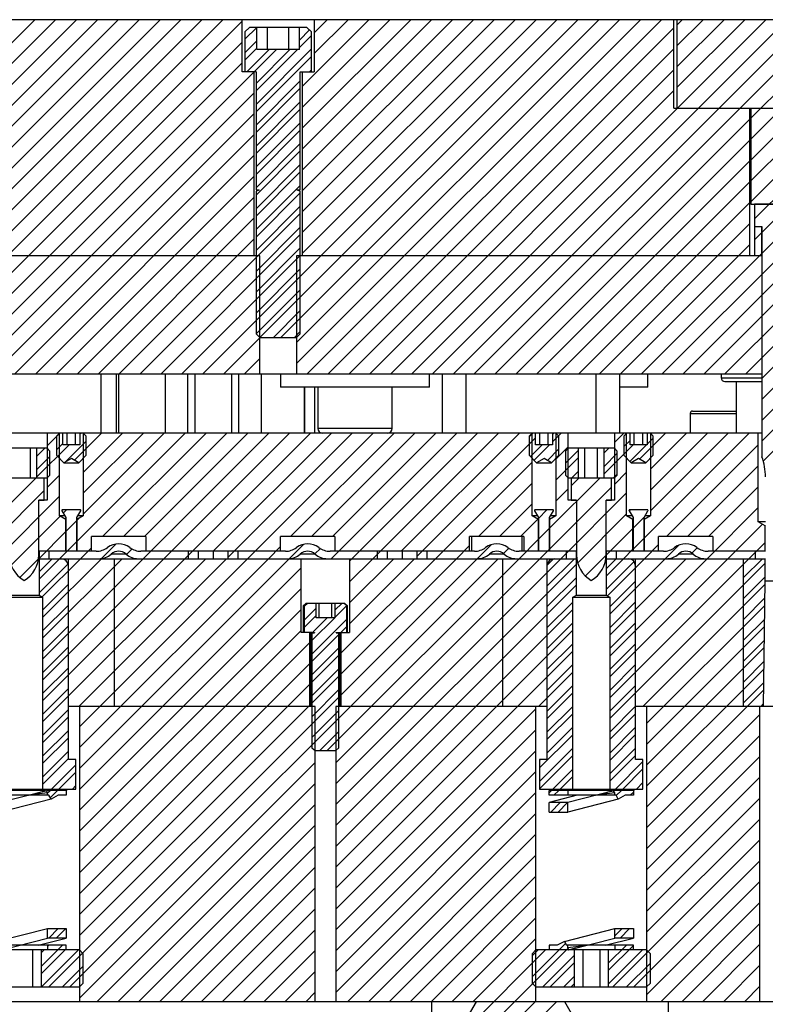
# Model space of a CAD drawing. Header units: inches. Extents: x 1687 to 2505, y -239 to -56.
# Tile 13 of 166: x 1745.68 to 1751.99, y -218.86 to -210.53. Entities that reach past the tile are written whole.
import ezdxf

# ---------------------------------------------------------------- set-up
doc = ezdxf.new("R2010")
doc.units = ezdxf.units.IN
doc.header["$LTSCALE"] = 0.5
doc.header["$MEASUREMENT"] = 0
doc.layers.add('SID-M-F', color=202, linetype='Continuous')
doc.layers.add('SID-M-S', color=105, linetype='Continuous')

msp = doc.modelspace()

# ---------------------------------------------------------------- linework, layer by layer
at = {"layer": 'SID-M-F', "linetype": 'Continuous'}
for p, q in [((1742.81174, -213.52746), (1745.81174, -210.52746)), ((1742.98852, -213.52746), (1745.98852, -210.52746)), ((1743.1653, -213.52746), (1746.1653, -210.52746)), ((1743.34207, -213.52746), (1746.34207, -210.52746)), ((1743.51885, -213.52746), (1746.51885, -210.52746)), ((1743.69563, -213.52746), (1746.69563, -210.52746)), ((1743.8724, -213.52746), (1746.8724, -210.52746)), ((1744.04918, -213.52746), (1747.04918, -210.52746)), ((1744.22596, -213.52746), (1747.22596, -210.52746)), ((1744.40273, -213.52746), (1747.40273, -210.52746)), ((1744.57951, -213.52746), (1747.56728, -210.53969)), ((1747.23116, -213.52746), (1750.23116, -210.52746)), ((1747.71794, -213.21746), (1750.40794, -210.52746)), ((1747.89471, -213.21746), (1750.58471, -210.52746)), ((1748.02803, -213.26092), (1750.76149, -210.52746)), ((1748.02803, -213.43769), (1750.93827, -210.52746)), ((1748.07478, -211.09285), (1748.64017, -210.52746)), ((1748.07478, -211.26962), (1748.81695, -210.52746)), ((1748.07478, -211.4464), (1748.99372, -210.52746)), ((1748.07478, -211.62318), (1749.1705, -210.52746)), ((1748.07478, -211.79995), (1749.34728, -210.52746)), ((1748.07478, -211.97673), (1749.52405, -210.52746)), ((1748.07478, -212.15351), (1749.70083, -210.52746)), ((1748.07478, -212.33028), (1749.87761, -210.52746)), ((1748.07478, -212.50706), (1750.05438, -210.52746)), ((1748.11504, -213.52746), (1751.11504, -210.52746)), ((1748.17628, -210.63779), (1748.28662, -210.52746)), ((1748.17628, -210.81457), (1748.46339, -210.52746)), ((1748.99893, -213.52746), (1751.99893, -210.52746)), ((1749.17571, -213.52746), (1752.17571, -210.52746)), ((1749.35248, -213.52746), (1752.35248, -210.52746)), ((1749.52926, -213.52746), (1752.52926, -210.52746)), ((1751.24678, -210.5725), (1751.29182, -210.52746)), ((1751.24678, -210.74927), (1751.4686, -210.52746)), ((1751.24678, -210.92605), (1751.64537, -210.52746)), ((1751.24678, -211.10283), (1751.82215, -210.52746)), ((1751.4738, -213.52746), (1754.4738, -210.52746)), ((1751.65058, -213.52746), (1754.65058, -210.52746)), ((1751.82736, -213.52746), (1754.82736, -210.52746)), ((1751.87178, -211.36171), (1752.70604, -210.52746)), ((1751.87178, -211.53849), (1752.88281, -210.52746)), ((1751.96553, -213.56606), (1755.00413, -210.52746)), ((1751.96553, -213.74284), (1755.18091, -210.52746)), ((1747.59053, -210.69321), (1747.69129, -210.59246)), ((1747.59053, -210.63071), (1747.62879, -210.59246)), ((1748.05192, -210.69966), (1748.13733, -210.61425)), ((1748.29182, -213.52746), (1751.22178, -210.5975)), ((1751.87178, -211.71526), (1752.99678, -210.59026)), ((1747.59053, -210.80749), (1747.69165, -210.70637)), ((1748.05192, -210.76216), (1748.15303, -210.66104)), ((1744.75629, -213.52746), (1747.56728, -210.71646)), ((1747.59053, -210.86999), (1747.69165, -210.76887)), ((1747.60734, -210.96746), (1747.79484, -210.77996)), ((1747.66984, -210.96746), (1747.85734, -210.77996)), ((1747.68428, -211.24407), (1748.15303, -210.77532)), ((1747.68428, -211.12979), (1748.03412, -210.77996)), ((1747.68428, -211.06729), (1747.97162, -210.77996)), ((1748.4686, -213.52746), (1751.22178, -210.77427)), ((1747.68428, -211.30657), (1748.15303, -210.83782)), ((1744.93306, -213.52746), (1747.56728, -210.89324)), ((1748.13767, -210.96746), (1748.15303, -210.9521)), ((1748.64537, -213.52746), (1751.22178, -210.95105)), ((1745.10984, -213.52746), (1747.66878, -210.96852)), ((1747.68428, -211.42085), (1748.05928, -211.04585)), ((1747.68428, -211.48335), (1748.05928, -211.10835)), ((1748.82215, -213.52746), (1751.22178, -211.12783)), ((1745.28662, -213.52746), (1747.66878, -211.14529)), ((1747.68428, -211.59762), (1748.05928, -211.22262)), ((1747.68428, -211.66012), (1748.05928, -211.28512)), ((1745.46339, -213.52746), (1747.66878, -211.32207)), ((1749.70604, -213.52746), (1751.86428, -211.36921)), ((1747.68428, -211.7744), (1748.05928, -211.3994)), ((1747.68428, -211.8369), (1748.05928, -211.4619)), ((1751.87178, -211.89204), (1752.37178, -211.39204)), ((1745.64017, -213.52746), (1747.66878, -211.49885)), ((1749.88281, -213.52746), (1751.86428, -211.54599)), ((1747.68428, -211.95118), (1748.05928, -211.57618)), ((1751.87178, -212.06882), (1752.37178, -211.56882)), ((1745.81695, -213.52746), (1747.66878, -211.67562)), ((1747.68428, -212.01368), (1748.05928, -211.63868)), ((1747.68428, -212.12795), (1748.05928, -211.75295)), ((1750.05959, -213.52746), (1751.86428, -211.72276)), ((1751.90303, -212.21434), (1752.37178, -211.74559)), ((1745.99372, -213.52746), (1747.66878, -211.8524)), ((1747.68428, -212.19045), (1748.05928, -211.81545)), ((1747.68428, -212.30473), (1748.05928, -211.92973)), ((1750.23637, -213.52746), (1751.86428, -211.89954)), ((1751.96553, -212.32862), (1752.37178, -211.92237)), ((1746.1705, -213.52746), (1747.66878, -212.02918)), ((1747.68428, -212.36723), (1748.05928, -211.99223)), ((1747.68428, -212.48151), (1748.05928, -212.10651)), ((1750.41314, -213.52746), (1751.86428, -212.07632)), ((1751.96553, -212.5054), (1752.34053, -212.1304)), ((1746.34728, -213.52746), (1747.66878, -212.20595)), ((1746.70083, -213.52746), (1748.05928, -212.16901)), ((1747.68428, -212.65828), (1748.05928, -212.28328)), ((1750.58992, -213.52746), (1751.86428, -212.25309)), ((1746.87761, -213.52746), (1748.05928, -212.34578)), ((1751.12025, -213.52746), (1752.27803, -212.36968)), ((1751.90303, -212.39112), (1751.96397, -212.33019)), ((1746.52405, -213.52746), (1747.66878, -212.38273)), ((1747.68428, -212.83506), (1748.05928, -212.46006)), ((1750.7667, -213.52746), (1751.86428, -212.42987)), ((1747.05438, -213.52746), (1748.05928, -212.52256)), ((1750.94347, -213.52746), (1751.96397, -212.50696)), ((1751.29703, -213.52746), (1752.34053, -212.48395)), ((1747.68428, -213.01184), (1748.05928, -212.63684)), ((1747.68549, -213.18741), (1748.05928, -212.81361)), ((1747.83221, -213.21746), (1748.05928, -212.99039)), ((1748.00899, -213.21746), (1748.05928, -213.16717)), ((1747.40794, -213.52746), (1747.71553, -213.21986)), ((1747.58471, -213.52746), (1747.71553, -213.39664)), ((1751.96553, -213.91961), (1752.27803, -213.60711)), ((1751.96553, -214.09639), (1752.27803, -213.78389)), ((1751.9752, -214.26349), (1752.27803, -213.96067)), ((1745.91708, -214.13443), (1746.02405, -214.02746)), ((1746.14835, -214.25671), (1746.37761, -214.02746)), ((1746.16866, -214.94352), (1747.08471, -214.02746)), ((1746.19395, -214.03434), (1746.20083, -214.02746)), ((1746.22228, -214.35956), (1746.55438, -214.02746)), ((1746.22228, -214.53634), (1746.73116, -214.02746)), ((1746.22228, -214.71311), (1746.90794, -214.02746)), ((1746.38649, -214.90246), (1747.26149, -214.02746)), ((1746.56327, -214.90246), (1747.43827, -214.02746)), ((1746.72883, -215.09045), (1747.79182, -214.02746)), ((1746.74004, -214.90246), (1747.61504, -214.02746)), ((1746.90561, -215.09045), (1747.9686, -214.02746)), ((1747.11233, -215.0605), (1748.14537, -214.02746)), ((1747.32215, -215.02746), (1748.32215, -214.02746)), ((1747.44778, -215.0786), (1748.49893, -214.02746)), ((1747.61271, -215.09045), (1748.67571, -214.02746)), ((1747.97748, -214.90246), (1748.85248, -214.02746)), ((1748.15426, -214.90246), (1749.02926, -214.02746)), ((1748.31982, -215.09045), (1749.38281, -214.02746)), ((1748.33104, -214.90246), (1749.20604, -214.02746)), ((1748.4966, -215.09045), (1749.55959, -214.02746)), ((1748.71233, -215.05149), (1749.73637, -214.02746)), ((1748.91314, -215.02746), (1749.91314, -214.02746)), ((1749.99678, -214.05809), (1750.02742, -214.02746)), ((1750.19395, -214.1002), (1750.2667, -214.02746)), ((1750.19395, -214.0377), (1750.2042, -214.02746)), ((1750.71708, -214.1074), (1750.79703, -214.02746)), ((1750.93122, -214.24682), (1751.15058, -214.02746)), ((1750.96866, -214.91649), (1751.85769, -214.02746)), ((1751.02228, -214.33253), (1751.32736, -214.02746)), ((1751.02228, -214.50931), (1751.50413, -214.02746)), ((1751.02228, -214.68609), (1751.68091, -214.02746)), ((1745.83004, -214.39825), (1746.10241, -214.12588)), ((1745.99678, -214.16901), (1746.04961, -214.11618)), ((1746.07307, -214.2695), (1746.24678, -214.09578)), ((1749.04778, -215.06959), (1750.04961, -214.06776)), ((1750.00674, -214.22492), (1750.10577, -214.12588)), ((1750.03799, -214.25617), (1750.16827, -214.12588)), ((1750.63004, -214.37123), (1750.87538, -214.12588)), ((1750.79678, -214.14198), (1750.84961, -214.08915)), ((1750.84868, -214.26686), (1750.98965, -214.12588)), ((1750.99395, -214.12159), (1751.04678, -214.06876)), ((1751.15946, -214.90246), (1751.93428, -214.12764)), ((1745.83004, -214.22148), (1745.89605, -214.15546)), ((1745.83004, -214.15898), (1745.83355, -214.15546)), ((1750.15048, -214.25795), (1750.24678, -214.16165)), ((1750.22228, -214.24865), (1750.32648, -214.14445)), ((1750.30303, -214.28218), (1750.41353, -214.17168)), ((1750.63004, -214.19445), (1750.66903, -214.15546)), ((1750.63004, -214.30873), (1750.74053, -214.19823)), ((1745.83004, -214.33575), (1745.94053, -214.22526)), ((1749.2037, -215.09045), (1750.02128, -214.27287)), ((1750.22228, -214.42543), (1750.41353, -214.23418)), ((1750.35653, -214.40546), (1750.41353, -214.34845)), ((1750.71008, -214.40546), (1750.74053, -214.37501)), ((1750.71708, -214.46096), (1750.82128, -214.35676)), ((1751.33624, -214.90246), (1751.93428, -214.30442)), ((1745.36866, -214.85963), (1745.82083, -214.40746)), ((1745.91708, -214.48798), (1746.02128, -214.38378)), ((1749.56847, -214.90246), (1750.02128, -214.44965)), ((1750.16866, -214.8326), (1750.5938, -214.40746)), ((1750.35178, -214.4727), (1750.41703, -214.40746)), ((1745.31462, -215.09045), (1745.89178, -214.51328)), ((1750.16866, -215.00938), (1750.69178, -214.48626)), ((1750.22228, -214.6022), (1750.32648, -214.498)), ((1750.26436, -215.09045), (1750.82128, -214.53353)), ((1751.51302, -214.90246), (1751.93428, -214.48119)), ((1745.51233, -215.06951), (1746.02128, -214.56056)), ((1749.74525, -214.90246), (1750.02128, -214.62643)), ((1746.05361, -214.70501), (1746.08116, -214.67746)), ((1750.07528, -214.7492), (1750.14703, -214.67746)), ((1750.40684, -215.12475), (1750.82128, -214.71031)), ((1750.84371, -214.68788), (1750.85413, -214.67746)), ((1751.5018, -215.09045), (1751.93428, -214.65797)), ((1745.61291, -215.14571), (1746.02755, -214.73107)), ((1746.07528, -214.86011), (1746.16828, -214.76711)), ((1746.16866, -214.76674), (1746.18834, -214.74705)), ((1749.92203, -214.90246), (1750.0693, -214.75518)), ((1750.87528, -214.83309), (1750.97166, -214.73671)), ((1751.67858, -215.09045), (1751.9706, -214.79843)), ((1745.84778, -215.08761), (1746.07491, -214.86049)), ((1750.07528, -214.92598), (1750.16828, -214.83298)), ((1750.64778, -215.06059), (1750.87491, -214.83346)), ((1746.02172, -215.09045), (1746.16828, -214.94389)), ((1749.91081, -215.09045), (1750.07491, -214.92635)), ((1750.87528, -215.00986), (1750.96828, -214.91686)), ((1751.85535, -215.09045), (1751.99358, -214.95222)), ((1746.1985, -215.09045), (1746.29178, -214.99717)), ((1746.37728, -215.08844), (1746.49906, -214.96667)), ((1746.5884, -215.0541), (1746.63483, -215.00768)), ((1747.78949, -215.09045), (1747.89178, -214.98816)), ((1747.96738, -215.08934), (1748.08799, -214.96873)), ((1748.1832, -215.05029), (1748.2293, -215.00419)), ((1749.38048, -215.09045), (1749.49178, -214.97915)), ((1749.55747, -215.09024), (1749.67628, -214.97143)), ((1749.778, -215.04648), (1749.82378, -215.0007)), ((1750.08759, -215.09045), (1750.16828, -215.00976)), ((1750.79469, -215.09045), (1750.87491, -215.01024)), ((1750.97147, -215.09045), (1751.09178, -214.97014)), ((1751.14825, -215.09045), (1751.26163, -214.97707)), ((1751.3728, -215.04267), (1751.41826, -214.99722)), ((1745.68601, -215.24939), (1745.84384, -215.09155)), ((1745.84778, -215.26439), (1746.02172, -215.09045)), ((1745.84778, -215.20189), (1745.95922, -215.09045)), ((1745.87516, -215.41379), (1746.1985, -215.09045)), ((1745.87803, -215.58769), (1746.37528, -215.09045)), ((1745.87803, -215.76447), (1746.55205, -215.09045)), ((1745.87803, -215.94125), (1746.72883, -215.09045)), ((1745.87803, -216.11802), (1746.90561, -215.09045)), ((1745.87803, -216.2948), (1747.08238, -215.09045)), ((1745.87803, -216.47158), (1747.25916, -215.09045)), ((1746.10903, -218.71545), (1749.73403, -215.09045)), ((1746.18594, -216.34045), (1747.43594, -215.09045)), ((1746.19053, -216.51263), (1747.61271, -215.09045)), ((1746.19053, -216.68941), (1747.78949, -215.09045)), ((1746.19053, -216.86618), (1747.96627, -215.09045)), ((1747.08238, -215.09045), (1747.11233, -215.0605)), ((1748.28581, -216.71545), (1749.91081, -215.09045)), ((1748.35896, -216.81908), (1750.08759, -215.09045)), ((1748.35896, -216.99585), (1750.26436, -215.09045)), ((1748.40308, -215.89107), (1749.2037, -215.09045)), ((1748.40308, -216.06785), (1749.38048, -215.09045)), ((1748.40308, -216.24462), (1749.55726, -215.09045)), ((1748.47677, -215.11027), (1748.4966, -215.09045)), ((1748.47677, -215.28705), (1748.67337, -215.09045)), ((1748.47677, -215.46383), (1748.85015, -215.09045)), ((1748.47677, -215.6406), (1749.02693, -215.09045)), ((1748.67337, -215.09045), (1748.71233, -215.05149)), ((1750.14678, -215.32231), (1750.37864, -215.09045)), ((1750.14759, -215.14472), (1750.20105, -215.09126)), ((1750.47249, -215.23588), (1750.64643, -215.06193)), ((1750.64778, -215.23736), (1750.79469, -215.09045)), ((1750.64778, -215.17486), (1750.73219, -215.09045)), ((1750.64778, -215.35164), (1750.88397, -215.11545)), ((1750.65802, -215.4039), (1750.97147, -215.09045)), ((1750.67803, -215.56067), (1751.14825, -215.09045)), ((1750.67803, -215.73744), (1751.32502, -215.09045)), ((1750.67803, -215.91422), (1751.5018, -215.09045)), ((1750.67803, -216.091), (1751.67858, -215.09045)), ((1750.67803, -216.26777), (1751.85535, -215.09045)), ((1750.67803, -216.44455), (1751.99353, -215.12905)), ((1751.80928, -215.2508), (1751.96963, -215.09045)), ((1745.84778, -215.37867), (1746.09328, -215.13317)), ((1746.19053, -217.04296), (1748.06679, -215.1667)), ((1748.35896, -217.17263), (1750.39578, -215.13581)), ((1750.14678, -215.49909), (1750.39578, -215.25009)), ((1750.67803, -215.49817), (1750.89678, -215.27942)), ((1751.80928, -215.42758), (1751.99353, -215.24332)), ((1745.87803, -215.52519), (1746.09678, -215.30644)), ((1746.19053, -217.21974), (1748.06679, -215.34348)), ((1748.35896, -217.34941), (1750.39578, -215.31259)), ((1750.95891, -216.34045), (1751.99318, -215.30618)), ((1748.09107, -215.49598), (1748.1216, -215.46545)), ((1748.35117, -215.52693), (1748.41265, -215.46545)), ((1750.14678, -215.67586), (1750.36553, -215.45711)), ((1750.67803, -215.67494), (1750.89678, -215.45619)), ((1751.80928, -215.60435), (1751.99171, -215.42192)), ((1745.87803, -215.70197), (1746.09678, -215.48322)), ((1746.19053, -217.39651), (1748.06679, -215.52026)), ((1748.09107, -215.61025), (1748.1924, -215.50893)), ((1748.35117, -215.58943), (1748.4513, -215.4893)), ((1748.35896, -217.52618), (1750.36553, -215.51961)), ((1750.99053, -216.4856), (1751.99091, -215.48523)), ((1748.09107, -215.67275), (1748.1924, -215.57143)), ((1748.15722, -215.78338), (1748.35015, -215.59045)), ((1748.15722, -215.89766), (1748.45249, -215.60238)), ((1748.16226, -215.71584), (1748.28765, -215.59045)), ((1751.80928, -215.78113), (1751.98943, -215.60098)), ((1745.87803, -215.87875), (1746.09678, -215.66)), ((1746.19053, -217.57329), (1748.06679, -215.69703)), ((1748.35896, -217.70296), (1750.36553, -215.69639)), ((1748.40193, -215.71545), (1748.45249, -215.66488)), ((1750.14678, -215.85264), (1750.36553, -215.63389)), ((1750.67803, -215.85172), (1750.89678, -215.63297)), ((1750.99053, -216.66238), (1751.98863, -215.66428)), ((1748.15722, -215.96016), (1748.38635, -215.73103)), ((1751.80928, -215.95791), (1751.98716, -215.78003)), ((1745.87803, -216.05552), (1746.09678, -215.83677)), ((1746.19053, -217.75007), (1748.14048, -215.80012)), ((1748.15722, -216.07444), (1748.38635, -215.84531)), ((1748.35896, -217.87974), (1750.36553, -215.87317)), ((1750.14678, -216.02942), (1750.36553, -215.81067)), ((1750.67803, -216.0285), (1750.89678, -215.80975)), ((1750.99053, -216.83916), (1751.98635, -215.84334)), ((1748.15722, -216.13694), (1748.38635, -215.90781)), ((1751.80928, -216.13468), (1751.98488, -215.95908)), ((1745.87803, -216.2323), (1746.09678, -216.01355)), ((1746.19053, -217.92684), (1748.14048, -215.9769)), ((1748.15722, -216.25121), (1748.38635, -216.02208)), ((1750.14678, -216.20619), (1750.36553, -215.98744)), ((1750.67803, -216.20527), (1750.89678, -215.98652)), ((1750.99053, -217.01593), (1751.98408, -216.02239)), ((1748.15722, -216.31371), (1748.38635, -216.08458)), ((1750.07502, -216.34045), (1750.36553, -216.04994)), ((1745.87803, -216.40908), (1746.09678, -216.19033)), ((1746.19053, -218.10362), (1748.14048, -216.15367)), ((1748.15722, -216.42799), (1748.38635, -216.19886)), ((1750.14678, -216.38297), (1750.36553, -216.16422)), ((1750.67803, -216.38205), (1750.89678, -216.1633)), ((1750.99053, -217.19271), (1751.9818, -216.20144)), ((1751.80928, -216.31146), (1751.9826, -216.13814)), ((1745.93226, -218.71545), (1748.38635, -216.26136)), ((1750.14678, -216.44547), (1750.36553, -216.22672)), ((1745.87803, -216.58585), (1746.09678, -216.3671)), ((1746.19053, -218.2804), (1748.14048, -216.33045)), ((1748.15722, -216.60477), (1748.38635, -216.37564)), ((1748.35896, -218.05651), (1750.05303, -216.36244)), ((1750.14678, -216.55975), (1750.36553, -216.341)), ((1750.67803, -216.55883), (1750.89678, -216.34008)), ((1751.95707, -216.34045), (1751.98033, -216.31719)), ((1745.87803, -216.64835), (1746.09678, -216.4296)), ((1750.14678, -216.62225), (1750.36553, -216.4035)), ((1750.67803, -216.62133), (1750.89678, -216.40258)), ((1750.99053, -217.36949), (1751.94978, -216.41024)), ((1745.87803, -216.76263), (1746.09678, -216.54388)), ((1748.35896, -218.23329), (1750.05303, -216.53922)), ((1750.14678, -216.73652), (1750.36553, -216.51777)), ((1750.67803, -216.7356), (1750.89678, -216.51685)), ((1745.87803, -216.82513), (1746.09678, -216.60638)), ((1748.22331, -216.71545), (1748.38635, -216.55241)), ((1750.08428, -216.86152), (1750.36553, -216.58027)), ((1750.67803, -216.7981), (1750.89678, -216.57935)), ((1750.99053, -217.54626), (1751.94978, -216.58701)), ((1748.35896, -218.41007), (1750.05303, -216.716)), ((1750.08428, -216.9758), (1750.36553, -216.69455)), ((1750.67803, -216.91238), (1750.89678, -216.69363)), ((1745.87803, -216.93941), (1746.09678, -216.72066)), ((1745.87803, -217.00191), (1746.09678, -216.78316)), ((1750.08428, -217.0383), (1750.36553, -216.75705)), ((1750.08428, -216.79902), (1750.09285, -216.79045)), ((1750.67803, -216.97488), (1750.89678, -216.75613)), ((1750.99053, -217.72304), (1751.94978, -216.76379)), ((1745.95377, -217.04045), (1746.15928, -216.83493)), ((1746.19053, -218.81073), (1748.1846, -216.81666)), ((1750.19641, -217.04045), (1750.36553, -216.87133)), ((1750.72674, -217.04045), (1750.95928, -216.80791)), ((1750.78924, -217.04045), (1750.95928, -216.87041)), ((1746.01627, -217.04045), (1746.15928, -216.89743)), ((1748.35896, -218.58684), (1750.05303, -216.89277)), ((1750.25891, -217.04045), (1750.36553, -216.93383)), ((1750.99053, -217.89982), (1751.94978, -216.94057)), ((1746.13054, -217.04045), (1746.15928, -217.01171)), ((1746.33759, -218.84045), (1748.1846, -216.99343)), ((1750.90351, -217.04045), (1750.95928, -216.98468)), ((1745.92053, -217.07368), (1745.94127, -217.05295)), ((1745.94284, -217.11388), (1746.00377, -217.05295)), ((1746.07754, -217.09345), (1746.07803, -217.09296)), ((1748.35896, -218.76362), (1750.05303, -217.06955)), ((1750.16553, -217.07133), (1750.18391, -217.05295)), ((1750.20591, -217.09345), (1750.24641, -217.05295)), ((1750.32018, -217.09345), (1750.32303, -217.0906)), ((1750.7112, -217.05599), (1750.71353, -217.05366)), ((1750.73329, -217.0964), (1750.77674, -217.05295)), ((1750.85051, -217.09345), (1750.87803, -217.06593)), ((1750.99053, -218.07659), (1751.94978, -217.11734)), ((1746.51436, -218.84045), (1748.1846, -217.17021)), ((1750.17843, -217.2352), (1750.25943, -217.1542)), ((1750.24093, -217.2352), (1750.32193, -217.1542)), ((1748.45891, -218.84045), (1750.05303, -217.24633)), ((1750.99053, -218.25337), (1751.94978, -217.29412)), ((1746.69114, -218.84045), (1748.1846, -217.34699)), ((1748.63568, -218.84045), (1750.05303, -217.4231)), ((1746.86792, -218.84045), (1748.1846, -217.52376)), ((1750.70523, -218.71545), (1751.94978, -217.4709)), ((1748.81246, -218.84045), (1750.05303, -217.59988)), ((1747.04469, -218.84045), (1748.1846, -217.70054)), ((1750.882, -218.71545), (1751.94978, -217.64767)), ((1748.98924, -218.84045), (1750.05303, -217.77666)), ((1747.22147, -218.84045), (1748.1846, -217.87732)), ((1750.99053, -218.7837), (1751.94978, -217.82445)), ((1749.16601, -218.84045), (1750.05303, -217.95343)), ((1751.11056, -218.84045), (1751.94978, -218.00123)), ((1747.39825, -218.84045), (1748.1846, -218.05409)), ((1749.34279, -218.84045), (1750.05303, -218.13021)), ((1751.28733, -218.84045), (1751.94978, -218.178)), ((1745.92995, -218.3017), (1746.01095, -218.2207)), ((1745.99245, -218.3017), (1746.07345, -218.2207)), ((1747.57502, -218.84045), (1748.1846, -218.23087)), ((1750.72053, -218.28409), (1750.78392, -218.2207)), ((1750.76542, -218.3017), (1750.84642, -218.2207)), ((1745.86612, -218.54231), (1746.04598, -218.36245)), ((1745.92053, -218.37362), (1745.9317, -218.36245)), ((1749.51957, -218.84045), (1750.05303, -218.30699)), ((1750.02178, -218.62929), (1750.30367, -218.3474)), ((1750.16553, -218.37126), (1750.17434, -218.36245)), ((1750.66612, -218.51528), (1750.81895, -218.36245)), ((1750.66612, -218.57778), (1750.87803, -218.36587)), ((1751.46411, -218.84045), (1751.94978, -218.35478)), ((1745.86612, -218.60481), (1746.07803, -218.3929)), ((1745.86612, -218.42803), (1745.8912, -218.40295)), ((1745.86976, -218.71545), (1746.18226, -218.40295)), ((1747.7518, -218.84045), (1748.1846, -218.40765)), ((1749.17178, -219.54179), (1750.32575, -218.38782)), ((1749.34248, -219.19432), (1750.13384, -218.40295)), ((1750.02178, -218.45251), (1750.07134, -218.40295)), ((1750.1124, -218.71545), (1750.37744, -218.4504)), ((1750.66612, -218.69206), (1750.95523, -218.40295)), ((1746.04653, -218.71545), (1746.22178, -218.5402)), ((1750.1749, -218.71545), (1750.37744, -218.5129)), ((1750.8195, -218.71545), (1751.02178, -218.51317)), ((1751.64089, -218.84045), (1751.94978, -218.53156)), ((1747.92858, -218.84045), (1748.1846, -218.58442)), ((1750.28917, -218.71545), (1750.37744, -218.62718)), ((1750.35167, -218.71545), (1750.37744, -218.68968)), ((1751.81766, -218.84045), (1751.94978, -218.70833)), ((1748.10535, -218.84045), (1748.1846, -218.7612)), ((1749.17178, -219.71857), (1750.05303, -218.83732)), ((1749.17178, -219.89534), (1750.22667, -218.84045))]:
    msp.add_line(p, q, dxfattribs=at)
at = {"layer": 'SID-M-S'}
for p, q in [((1755.92178, -210.52746), (1728.92178, -210.52746)), ((1747.56728, -210.96746), (1747.56728, -210.52746)), ((1748.17628, -210.52746), (1748.17628, -210.96746)), ((1751.22178, -211.27746), (1751.22178, -210.52746)), ((1751.24678, -210.52746), (1751.24678, -211.27746)), ((1747.62803, -210.59246), (1747.59053, -210.62996)), ((1747.59053, -210.62996), (1747.59053, -210.96746)), ((1748.11553, -210.59246), (1747.62803, -210.59246)), ((1747.69165, -210.77996), (1747.69165, -210.59246)), ((1747.78172, -210.77996), (1747.78172, -210.59246)), ((1747.96185, -210.77996), (1747.96185, -210.59246)), ((1748.05192, -210.77996), (1748.05192, -210.59246)), ((1748.15303, -210.62996), (1748.11553, -210.59246)), ((1748.15303, -210.96746), (1748.15303, -210.62996)), ((1748.05192, -210.77996), (1747.69165, -210.77996)), ((1747.68428, -210.96746), (1747.56728, -210.96746)), ((1747.66878, -212.52746), (1747.66878, -210.96746)), ((1747.68428, -210.96746), (1747.68428, -211.96785)), ((1748.05928, -210.96746), (1748.17628, -210.96746)), ((1748.05928, -211.96785), (1748.05928, -210.96746)), ((1748.07478, -210.96746), (1748.07478, -212.52746)), ((1751.22178, -211.27746), (1753.02178, -211.27746)), ((1751.86428, -212.52746), (1751.86428, -211.27746)), ((1751.87178, -211.27746), (1751.87178, -212.08996)), ((1747.68428, -211.96785), (1747.71107, -211.96785)), ((1747.71134, -211.96938), (1747.68428, -211.97923)), ((1747.68428, -211.97923), (1747.68428, -213.18621)), ((1748.05928, -211.97923), (1748.03223, -211.96938)), ((1748.0325, -211.96785), (1748.05928, -211.96785)), ((1748.05928, -213.18621), (1748.05928, -211.97923)), ((1751.87178, -212.08996), (1752.37178, -212.08996)), ((1751.90303, -212.08946), (1751.90303, -212.52746)), ((1752.34053, -212.08946), (1751.90303, -212.08946)), ((1751.90303, -212.27746), (1751.96553, -212.27746)), ((1751.96397, -212.52746), (1751.96397, -212.27746)), ((1751.96553, -212.27746), (1751.96553, -214.22746)), ((1747.71553, -212.52746), (1742.10303, -212.52746)), ((1747.71553, -213.52746), (1747.71553, -212.52746)), ((1748.02803, -212.52746), (1748.02803, -213.52746)), ((1751.96553, -212.52746), (1748.02803, -212.52746)), ((1747.68428, -213.18621), (1747.71553, -213.21746)), ((1748.02803, -213.21746), (1748.05928, -213.18621)), ((1747.71553, -213.21746), (1748.02803, -213.21746)), ((1751.96553, -213.52746), (1741.24678, -213.52746)), ((1746.37178, -213.52746), (1746.37178, -214.02746)), ((1746.50178, -213.52746), (1746.50178, -214.02746)), ((1746.52178, -213.52746), (1746.52178, -214.02746)), ((1746.91548, -213.52746), (1746.91548, -214.02746)), ((1747.10533, -213.52746), (1747.10533, -214.02746)), ((1747.16533, -213.52746), (1747.16533, -214.02746)), ((1747.47823, -213.52746), (1747.47823, -214.02746)), ((1747.53823, -214.02746), (1747.53823, -213.52746)), ((1747.72808, -213.52746), (1747.72808, -214.02746)), ((1747.89186, -213.52746), (1747.89186, -213.63888)), ((1749.1517, -213.63888), (1749.1517, -213.52746)), ((1749.26037, -213.52746), (1749.26037, -214.02746)), ((1749.46037, -213.52746), (1749.46037, -214.02746)), ((1750.56037, -213.52746), (1750.56037, -214.02746)), ((1750.76037, -213.52746), (1750.76037, -214.02746)), ((1751.0017, -213.63888), (1751.0017, -213.52746)), ((1751.62178, -213.52746), (1751.62178, -213.55996)), ((1751.62178, -213.55996), (1751.96553, -213.55996)), ((1751.65178, -213.58996), (1751.96553, -213.58996)), ((1751.74678, -213.58996), (1751.74678, -214.02746)), ((1749.1517, -213.63888), (1747.89186, -213.63888)), ((1748.09127, -213.63888), (1748.09127, -214.02746)), ((1748.09563, -213.63888), (1748.09563, -214.02746)), ((1748.18178, -214.02746), (1748.18178, -213.63888)), ((1748.20682, -213.63888), (1748.20682, -213.98809)), ((1748.83674, -213.98809), (1748.83674, -213.63888)), ((1751.0017, -213.63888), (1750.76037, -213.63888)), ((1751.35928, -213.86045), (1751.35928, -214.02746)), ((1751.35928, -213.86045), (1751.74678, -213.86045)), ((1751.37928, -213.84045), (1751.74678, -213.84045)), ((1751.96553, -214.02746), (1741.24678, -214.02746)), ((1745.91708, -214.02746), (1745.91708, -214.59496)), ((1746.02128, -214.02746), (1745.99678, -214.05196)), ((1746.02128, -214.72746), (1746.02128, -214.02746)), ((1746.04961, -214.12588), (1746.04961, -214.02746)), ((1746.0857, -214.12588), (1746.0857, -214.02746)), ((1746.15787, -214.12588), (1746.15787, -214.02746)), ((1746.19395, -214.02746), (1746.19395, -214.12588)), ((1746.24678, -214.05196), (1746.22228, -214.02746)), ((1746.22228, -214.02746), (1746.22228, -214.72746)), ((1748.83674, -213.98809), (1748.20682, -213.98809)), ((1750.02128, -214.02746), (1749.99678, -214.05196)), ((1750.02128, -214.72746), (1750.02128, -214.02746)), ((1750.04961, -214.12588), (1750.04961, -214.02746)), ((1750.0857, -214.12588), (1750.0857, -214.02746)), ((1750.15787, -214.12588), (1750.15787, -214.02746)), ((1750.19395, -214.02746), (1750.19395, -214.12588)), ((1750.24678, -214.05196), (1750.22228, -214.02746)), ((1750.22228, -214.02746), (1750.22228, -214.72746)), ((1750.32648, -214.59496), (1750.32648, -214.02746)), ((1750.71708, -214.02746), (1750.71708, -214.59496)), ((1750.82128, -214.02746), (1750.79678, -214.05196)), ((1750.82128, -214.72746), (1750.82128, -214.02746)), ((1750.84961, -214.12588), (1750.84961, -214.02746)), ((1750.8857, -214.12588), (1750.8857, -214.02746)), ((1750.95787, -214.12588), (1750.95787, -214.02746)), ((1750.99395, -214.02746), (1750.99395, -214.12588)), ((1751.04678, -214.05196), (1751.02228, -214.02746)), ((1751.02228, -214.02746), (1751.02228, -214.72746)), ((1751.93428, -214.77746), (1751.93428, -214.02746)), ((1745.99678, -214.05196), (1745.99678, -214.21496)), ((1746.19395, -214.12588), (1746.04961, -214.12588)), ((1746.24678, -214.21496), (1746.24678, -214.05196)), ((1749.99678, -214.05196), (1749.99678, -214.21496)), ((1750.19395, -214.12588), (1750.04961, -214.12588)), ((1750.24678, -214.21496), (1750.24678, -214.05196)), ((1750.79678, -214.05196), (1750.79678, -214.21496)), ((1750.99395, -214.12588), (1750.84961, -214.12588)), ((1751.04678, -214.21496), (1751.04678, -214.05196)), ((1745.91708, -214.15546), (1745.52648, -214.15546)), ((1745.77591, -214.40546), (1745.77591, -214.15546)), ((1745.83004, -214.40546), (1745.83004, -214.15546)), ((1745.94053, -214.17891), (1745.91708, -214.15546)), ((1745.94053, -214.38201), (1745.94053, -214.17891)), ((1746.05928, -214.27746), (1745.99678, -214.21496)), ((1746.24678, -214.21496), (1746.18428, -214.27746)), ((1750.05928, -214.27746), (1749.99678, -214.21496)), ((1750.24678, -214.21496), (1750.18428, -214.27746)), ((1750.32648, -214.15546), (1750.30303, -214.17891)), ((1750.30303, -214.17891), (1750.30303, -214.38201)), ((1750.71708, -214.15546), (1750.32648, -214.15546)), ((1750.41353, -214.40546), (1750.41353, -214.15546)), ((1750.46766, -214.40546), (1750.46766, -214.15546)), ((1750.57591, -214.40546), (1750.57591, -214.15546)), ((1750.63004, -214.40546), (1750.63004, -214.15546)), ((1750.74053, -214.17891), (1750.71708, -214.15546)), ((1750.74053, -214.38201), (1750.74053, -214.17891)), ((1750.85928, -214.27746), (1750.79678, -214.21496)), ((1751.04678, -214.21496), (1750.98428, -214.27746)), ((1746.12178, -214.24137), (1746.05928, -214.27746)), ((1746.05928, -214.27746), (1746.18428, -214.27746)), ((1746.18428, -214.27746), (1746.12178, -214.24137)), ((1750.12178, -214.24137), (1750.05928, -214.27746)), ((1750.05928, -214.27746), (1750.18428, -214.27746)), ((1750.18428, -214.27746), (1750.12178, -214.24137)), ((1750.92178, -214.24137), (1750.85928, -214.27746)), ((1750.85928, -214.27746), (1750.98428, -214.27746)), ((1750.98428, -214.27746), (1750.92178, -214.24137)), ((1745.91708, -214.40546), (1745.94053, -214.38201)), ((1750.30303, -214.38201), (1750.32648, -214.40546)), ((1750.71708, -214.40546), (1750.74053, -214.38201)), ((1745.52648, -214.40546), (1745.91708, -214.40546)), ((1745.89178, -214.40746), (1745.55178, -214.40746)), ((1745.89178, -214.59546), (1745.89178, -214.40746)), ((1750.32648, -214.40546), (1750.71708, -214.40546)), ((1750.35178, -214.40746), (1750.35178, -214.59546)), ((1750.69178, -214.40746), (1750.35178, -214.40746)), ((1750.69178, -214.59546), (1750.69178, -214.40746)), ((1745.84678, -215.05796), (1745.84678, -214.59496)), ((1745.91708, -214.59496), (1745.84678, -214.59496)), ((1745.84678, -214.59546), (1745.89178, -214.59546)), ((1750.39678, -214.59496), (1750.32648, -214.59496)), ((1750.35178, -214.59546), (1750.39678, -214.59546)), ((1750.39678, -214.59496), (1750.39678, -215.05796)), ((1750.64678, -215.05796), (1750.64678, -214.59496)), ((1750.71708, -214.59496), (1750.64678, -214.59496)), ((1750.64678, -214.59546), (1750.69178, -214.59546)), ((1746.04172, -214.68443), (1746.07528, -214.74256)), ((1746.19781, -214.67746), (1746.04575, -214.67746)), ((1746.16828, -214.74256), (1746.20184, -214.68443)), ((1750.04172, -214.68443), (1750.07528, -214.74256)), ((1750.19781, -214.67746), (1750.04575, -214.67746)), ((1750.16828, -214.74256), (1750.20184, -214.68443)), ((1750.84172, -214.68443), (1750.87528, -214.74256)), ((1750.99781, -214.67746), (1750.84575, -214.67746)), ((1750.96828, -214.74256), (1751.00184, -214.68443)), ((1746.07491, -214.75842), (1746.02128, -214.72746)), ((1746.06656, -214.72746), (1746.02128, -214.72746)), ((1746.07491, -215.02746), (1746.07491, -214.75842)), ((1746.07528, -214.75842), (1746.07491, -214.75842)), ((1746.07528, -214.74256), (1746.07528, -215.02746)), ((1746.16828, -215.02746), (1746.16828, -214.74256)), ((1746.16866, -214.75842), (1746.16828, -214.75842)), ((1746.22228, -214.72746), (1746.16866, -214.75842)), ((1746.16866, -214.75842), (1746.16866, -215.02746)), ((1746.22228, -214.72746), (1746.177, -214.72746)), ((1750.07491, -214.75842), (1750.02128, -214.72746)), ((1750.06656, -214.72746), (1750.02128, -214.72746)), ((1750.07491, -215.02746), (1750.07491, -214.75842)), ((1750.07528, -214.75842), (1750.07491, -214.75842)), ((1750.07528, -214.74256), (1750.07528, -215.02746)), ((1750.16828, -215.02746), (1750.16828, -214.74256)), ((1750.16866, -214.75842), (1750.16828, -214.75842)), ((1750.22228, -214.72746), (1750.16866, -214.75842)), ((1750.16866, -214.75842), (1750.16866, -215.02746)), ((1750.22228, -214.72746), (1750.177, -214.72746)), ((1750.87491, -214.75842), (1750.82128, -214.72746)), ((1750.86656, -214.72746), (1750.82128, -214.72746)), ((1750.87491, -215.02746), (1750.87491, -214.75842)), ((1750.87528, -214.75842), (1750.87491, -214.75842)), ((1750.87528, -214.74256), (1750.87528, -215.02746)), ((1750.96828, -215.02746), (1750.96828, -214.74256)), ((1750.96866, -214.75842), (1750.96828, -214.75842)), ((1751.02228, -214.72746), (1750.96866, -214.75842)), ((1750.96866, -214.75842), (1750.96866, -215.02746)), ((1751.02228, -214.72746), (1750.977, -214.72746)), ((1751.99358, -214.8117), (1751.93428, -214.77746)), ((1751.99578, -214.77746), (1751.93428, -214.77746)), ((1751.99358, -215.02746), (1751.99358, -214.8117)), ((1751.99578, -214.8117), (1751.99358, -214.8117)), ((1746.29178, -215.02746), (1746.29178, -214.90246)), ((1746.75178, -214.90246), (1746.29178, -214.90246)), ((1746.75178, -214.90246), (1746.75178, -215.02746)), ((1748.35178, -214.90246), (1747.89178, -214.90246)), ((1747.89178, -215.02746), (1747.89178, -214.90246)), ((1748.35178, -214.90246), (1748.35178, -215.02746)), ((1749.95178, -214.90246), (1749.49178, -214.90246)), ((1749.49178, -215.02746), (1749.49178, -214.90246)), ((1749.51066, -215.02746), (1749.51066, -214.90246)), ((1749.93291, -214.90246), (1749.93291, -215.02746)), ((1749.95178, -214.90246), (1749.95178, -215.02746)), ((1751.55178, -214.90246), (1751.09178, -214.90246)), ((1751.09178, -215.02746), (1751.09178, -214.90246)), ((1751.55178, -214.90246), (1751.55178, -215.02746)), ((1746.33281, -215.02746), (1745.84678, -215.02746)), ((1745.84778, -215.02746), (1745.84778, -215.39799)), ((1745.93123, -215.02746), (1745.93123, -215.09045)), ((1747.93281, -215.02746), (1746.71076, -215.02746)), ((1747.11233, -215.09045), (1747.11233, -215.02746)), ((1747.19578, -215.02746), (1747.19578, -215.09045)), ((1747.32178, -215.02746), (1747.32178, -215.09045)), ((1747.44778, -215.09045), (1747.44778, -215.02746)), ((1747.53123, -215.02746), (1747.53123, -215.09045)), ((1749.53281, -215.02746), (1748.31076, -215.02746)), ((1748.71233, -215.09045), (1748.71233, -215.02746)), ((1748.79578, -215.02746), (1748.79578, -215.09045)), ((1748.92178, -215.02746), (1748.92178, -215.09045)), ((1749.04778, -215.09045), (1749.04778, -215.02746)), ((1749.13123, -215.02746), (1749.13123, -215.09045)), ((1750.39678, -215.02746), (1749.91076, -215.02746)), ((1750.31233, -215.09045), (1750.31233, -215.02746)), ((1750.39578, -215.39799), (1750.39578, -215.02746)), ((1751.13281, -215.02746), (1750.64678, -215.02746)), ((1750.64778, -215.02746), (1750.64778, -215.39799)), ((1750.73123, -215.02746), (1750.73123, -215.09045)), ((1751.99578, -215.02746), (1751.51076, -215.02746)), ((1751.91233, -215.09045), (1751.91233, -215.02746)), ((1745.84466, -215.09045), (1750.3989, -215.09045)), ((1746.09678, -216.79045), (1746.09678, -215.09045)), ((1746.58428, -215.05108), (1746.45928, -215.05108)), ((1746.48809, -216.34045), (1746.48809, -215.09045)), ((1748.18428, -215.05108), (1748.05928, -215.05108)), ((1748.06679, -215.71545), (1748.06679, -215.09045)), ((1748.47677, -215.09045), (1748.47677, -215.71545)), ((1749.78428, -215.05108), (1749.65928, -215.05108)), ((1749.77178, -215.09045), (1749.77178, -216.34045)), ((1750.14678, -215.09045), (1750.14678, -216.79045)), ((1750.64466, -215.09045), (1751.99578, -215.09045)), ((1750.89678, -216.79045), (1750.89678, -215.09045)), ((1751.38428, -215.05108), (1751.25928, -215.05108)), ((1751.80928, -216.34045), (1751.80928, -215.09045)), ((1751.99353, -215.27845), (1751.99353, -215.09045)), ((1751.98003, -216.34045), (1751.99353, -215.27845)), ((1751.99353, -215.27845), (1752.25003, -215.27845)), ((1745.56553, -215.41545), (1745.87803, -215.41545)), ((1745.59578, -215.39799), (1745.84778, -215.39799)), ((1745.84778, -215.39799), (1745.87803, -215.41545)), ((1745.87803, -215.41545), (1745.87803, -217.04045)), ((1748.10928, -215.46545), (1748.08428, -215.49045)), ((1748.11717, -215.46545), (1748.09107, -215.49045)), ((1748.10928, -215.46545), (1748.43428, -215.46545)), ((1748.1924, -215.59045), (1748.1924, -215.46545)), ((1748.21766, -215.59045), (1748.21766, -215.46545)), ((1748.32591, -215.59045), (1748.32591, -215.46545)), ((1748.35117, -215.46545), (1748.35117, -215.59045)), ((1748.45249, -215.49045), (1748.4264, -215.46545)), ((1748.45928, -215.49045), (1748.43428, -215.46545)), ((1750.36553, -215.41545), (1750.39578, -215.39799)), ((1750.36553, -217.04045), (1750.36553, -215.41545)), ((1750.36553, -215.41545), (1750.67803, -215.41545)), ((1750.39578, -215.39799), (1750.64778, -215.39799)), ((1750.64778, -215.39799), (1750.67803, -215.41545)), ((1750.67803, -215.41545), (1750.67803, -217.04045)), ((1748.08428, -215.49045), (1748.08428, -215.71545)), ((1748.08428, -215.49045), (1748.09107, -215.49045)), ((1748.09107, -215.49045), (1748.09107, -215.71545)), ((1748.45249, -215.71545), (1748.45249, -215.49045)), ((1748.45249, -215.49045), (1748.45928, -215.49045)), ((1748.45928, -215.71545), (1748.45928, -215.49045)), ((1748.35117, -215.59045), (1748.1924, -215.59045)), ((1748.15722, -215.71545), (1748.06679, -215.71545)), ((1748.14048, -216.34045), (1748.14048, -215.71545)), ((1748.14678, -215.71545), (1748.14678, -215.71584)), ((1748.14678, -215.71584), (1748.17949, -215.71584)), ((1748.15722, -215.71545), (1748.15722, -215.71584)), ((1748.36407, -215.71584), (1748.39678, -215.71584)), ((1748.38635, -215.71545), (1748.47677, -215.71545)), ((1748.38635, -215.71584), (1748.38635, -215.71545)), ((1748.39678, -215.71584), (1748.39678, -215.71545)), ((1748.40308, -215.71545), (1748.40308, -216.34045)), ((1748.16709, -215.71737), (1748.14678, -215.72476)), ((1748.14678, -215.72476), (1748.14678, -216.34045)), ((1748.14678, -215.72476), (1748.15722, -215.72476)), ((1748.1798, -215.71737), (1748.15722, -215.72476)), ((1748.15722, -215.72476), (1748.15722, -216.69095)), ((1748.16709, -215.71737), (1748.1798, -215.71737)), ((1748.38635, -215.72476), (1748.36377, -215.71737)), ((1748.36377, -215.71737), (1748.37648, -215.71737)), ((1748.39678, -215.72476), (1748.37648, -215.71737)), ((1748.38635, -216.69095), (1748.38635, -215.72476)), ((1748.38635, -215.72476), (1748.39678, -215.72476)), ((1748.39678, -216.34045), (1748.39678, -215.72476)), ((1748.1846, -216.34045), (1746.09678, -216.34045)), ((1746.19053, -216.34045), (1746.19053, -218.84045)), ((1748.1846, -218.84045), (1748.1846, -216.34045)), ((1748.35896, -216.34045), (1748.35896, -218.84045)), ((1750.14678, -216.34045), (1748.35896, -216.34045)), ((1750.05303, -218.84045), (1750.05303, -216.34045)), ((1753.09053, -216.34045), (1750.89678, -216.34045)), ((1750.99053, -216.34045), (1750.99053, -218.84045)), ((1751.94978, -218.84045), (1751.94978, -216.34045)), ((1748.15722, -216.69095), (1748.1846, -216.71545)), ((1748.1846, -216.71545), (1748.35896, -216.71545)), ((1748.35896, -216.71545), (1748.38635, -216.69095)), ((1746.15928, -216.79045), (1746.09678, -216.79045)), ((1746.15928, -217.04045), (1746.15928, -216.79045)), ((1750.08428, -216.79045), (1750.08428, -217.04045)), ((1750.14678, -216.79045), (1750.08428, -216.79045)), ((1750.95928, -216.79045), (1750.89678, -216.79045)), ((1750.95928, -217.04045), (1750.95928, -216.79045)), ((1745.28428, -217.04045), (1746.15928, -217.04045)), ((1750.08428, -217.04045), (1750.95928, -217.04045)), ((1745.90126, -217.05295), (1745.36553, -217.05295)), ((1745.93167, -217.09345), (1745.36553, -217.09345)), ((1745.91076, -217.05517), (1745.52303, -217.1542)), ((1745.9496, -217.12625), (1745.52303, -217.2352)), ((1745.92053, -217.07306), (1745.76089, -217.09345)), ((1745.91076, -217.05517), (1745.91482, -217.05295)), ((1745.92053, -217.07306), (1745.91076, -217.05517)), ((1746.08374, -217.05295), (1745.91482, -217.05295)), ((1745.92053, -217.09345), (1745.92053, -217.07306)), ((1745.9496, -217.12625), (1745.93167, -217.09345)), ((1746.00963, -217.09345), (1745.9496, -217.12625)), ((1746.07803, -217.09345), (1746.00963, -217.09345)), ((1746.08374, -217.05295), (1746.07803, -217.05607)), ((1746.07803, -217.05607), (1746.07803, -217.09345)), ((1750.16553, -217.09345), (1750.16553, -217.05295)), ((1750.70126, -217.05295), (1750.16553, -217.05295)), ((1750.40339, -217.09345), (1750.16553, -217.1542)), ((1750.73167, -217.09345), (1750.16553, -217.09345)), ((1750.32303, -217.05295), (1750.32303, -217.09345)), ((1750.71076, -217.05517), (1750.32303, -217.1542)), ((1750.7496, -217.12625), (1750.32303, -217.2352)), ((1750.72053, -217.07306), (1750.56089, -217.09345)), ((1750.71076, -217.05517), (1750.71482, -217.05295)), ((1750.72053, -217.07306), (1750.71076, -217.05517)), ((1750.88374, -217.05295), (1750.71482, -217.05295)), ((1750.72053, -217.09345), (1750.72053, -217.07306)), ((1750.7496, -217.12625), (1750.73167, -217.09345)), ((1750.80963, -217.09345), (1750.7496, -217.12625)), ((1750.87803, -217.09345), (1750.80963, -217.09345)), ((1750.88374, -217.05295), (1750.87803, -217.05607)), ((1750.87803, -217.05607), (1750.87803, -217.09345)), ((1750.16553, -217.2352), (1750.16553, -217.1542)), ((1750.32303, -217.1542), (1750.16553, -217.1542)), ((1750.32303, -217.2352), (1750.32303, -217.1542)), ((1750.16553, -217.2352), (1750.32303, -217.2352)), ((1745.49397, -218.32965), (1745.92053, -218.2207)), ((1745.92053, -218.2207), (1746.07803, -218.2207)), ((1745.92053, -218.3017), (1745.92053, -218.2207)), ((1746.07803, -218.2207), (1746.07803, -218.3017)), ((1750.29397, -218.32965), (1750.72053, -218.2207)), ((1750.72053, -218.2207), (1750.87803, -218.2207)), ((1750.72053, -218.3017), (1750.72053, -218.2207)), ((1750.87803, -218.2207), (1750.87803, -218.3017)), ((1746.07803, -218.36245), (1745.51189, -218.36245)), ((1745.53281, -218.40073), (1745.92053, -218.3017)), ((1745.84018, -218.36245), (1746.07803, -218.3017)), ((1746.07803, -218.3017), (1745.92053, -218.3017)), ((1745.92053, -218.36245), (1745.92053, -218.40295)), ((1746.07803, -218.40295), (1746.07803, -218.36245)), ((1750.16553, -218.36245), (1750.16553, -218.39983)), ((1750.23394, -218.36245), (1750.16553, -218.36245)), ((1750.29397, -218.32965), (1750.23394, -218.36245)), ((1750.29397, -218.32965), (1750.31189, -218.36245)), ((1750.87803, -218.36245), (1750.31189, -218.36245)), ((1750.32303, -218.38284), (1750.32303, -218.36245)), ((1750.32303, -218.38284), (1750.48268, -218.36245)), ((1750.33281, -218.40073), (1750.32303, -218.38284)), ((1750.33281, -218.40073), (1750.72053, -218.3017)), ((1750.64018, -218.36245), (1750.87803, -218.3017)), ((1750.87803, -218.3017), (1750.72053, -218.3017)), ((1750.72053, -218.36245), (1750.72053, -218.40295)), ((1750.87803, -218.40295), (1750.87803, -218.36245)), ((1746.19053, -218.40295), (1745.25303, -218.40295)), ((1745.79395, -218.40295), (1745.79395, -218.71545)), ((1745.86612, -218.40295), (1745.86612, -218.71545)), ((1746.22178, -218.4342), (1746.19053, -218.40295)), ((1746.22178, -218.6842), (1746.22178, -218.4342)), ((1750.05303, -218.40295), (1750.02178, -218.4342)), ((1750.02178, -218.4342), (1750.02178, -218.6842)), ((1750.99053, -218.40295), (1750.05303, -218.40295)), ((1750.16553, -218.39983), (1750.15982, -218.40295)), ((1750.32874, -218.40295), (1750.33281, -218.40073)), ((1750.37744, -218.40295), (1750.37744, -218.71545)), ((1750.44961, -218.40295), (1750.44961, -218.71545)), ((1750.59395, -218.40295), (1750.59395, -218.71545)), ((1750.66612, -218.40295), (1750.66612, -218.71545)), ((1751.02178, -218.4342), (1750.99053, -218.40295)), ((1751.02178, -218.6842), (1751.02178, -218.4342)), ((1745.25303, -218.71545), (1746.19053, -218.71545)), ((1746.19053, -218.71545), (1746.22178, -218.6842)), ((1750.02178, -218.6842), (1750.05303, -218.71545)), ((1750.05303, -218.71545), (1750.99053, -218.71545)), ((1750.99053, -218.71545), (1751.02178, -218.6842)), ((1755.92178, -218.84045), (1731.60997, -218.84045)), ((1749.54678, -218.84045), (1749.17178, -219.48997)), ((1749.17178, -224.34045), (1749.17178, -218.84045)), ((1751.17178, -220.356), (1750.29678, -218.84045)), ((1751.17178, -218.84045), (1751.17178, -224.34045))]:
    msp.add_line(p, q, dxfattribs=at)
for centre, radius, start, end in [((1747.71107, -211.96864), 0.000787, 290, 90), ((1748.0325, -211.96864), 0.000787, 90, 250), ((1751.65178, -213.55996), 0.03, 180, 270), ((1751.37928, -213.86045), 0.02, 90, 180), ((1748.24619, -213.98809), 0.03937, 180, 270), ((1748.79737, -213.98809), 0.03937, 270, 0), ((1751.49578, -214.39873), 0.5, 0, 20.032243), ((1746.04575, -214.68211), 0.00465, 90, 210), ((1746.19781, -214.68211), 0.00465, 330, 90), ((1750.04575, -214.68211), 0.00465, 90, 210), ((1750.19781, -214.68211), 0.00465, 330, 90), ((1750.84575, -214.68211), 0.00465, 90, 210), ((1750.99781, -214.68211), 0.00465, 330, 90), ((1746.52178, -215.12195), 0.15748, 53.130102, 126.869898), ((1748.12178, -215.12195), 0.15748, 53.130102, 126.869898), ((1749.72178, -215.12195), 0.15748, 53.130102, 126.869898), ((1751.32178, -215.12195), 0.15748, 53.130102, 126.869898), ((1746.33281, -214.86998), 0.15748, 270, 306.869898), ((1746.52178, -215.12195), 0.09449, 48.590378, 131.409622), ((1746.71076, -214.86998), 0.15748, 233.130102, 270), ((1747.93281, -214.86998), 0.15748, 270, 306.869898), ((1748.12178, -215.12195), 0.09449, 48.590378, 131.409622), ((1748.31076, -214.86998), 0.15748, 233.130102, 270), ((1749.53281, -214.86998), 0.15748, 270, 306.869898), ((1749.72178, -215.12195), 0.09449, 48.590378, 131.409622), ((1749.91076, -214.86998), 0.15748, 233.130102, 270), ((1751.13281, -214.86998), 0.15748, 270, 306.869898), ((1751.32178, -215.12195), 0.09449, 48.590378, 131.409622), ((1751.51076, -214.86998), 0.15748, 233.130102, 270), ((1745.84678, -215.05796), 0.25, 180, 240), ((1745.59678, -215.05796), 0.25, 300, 0), ((1746.03428, -215.15295), 0.0625, 0, 90), ((1746.35512, -214.93297), 0.15748, 270, 311.409622), ((1746.68844, -214.93297), 0.15748, 228.590378, 270), ((1747.95512, -214.93297), 0.15748, 270, 311.409622), ((1748.28844, -214.93297), 0.15748, 228.590378, 270), ((1749.55512, -214.93297), 0.15748, 270, 311.409622), ((1749.88844, -214.93297), 0.15748, 228.590378, 270), ((1750.20928, -215.15295), 0.0625, 90, 180), ((1750.64678, -215.05796), 0.25, 180, 240), ((1750.39678, -215.05796), 0.25, 300, 0), ((1750.83428, -215.15295), 0.0625, 0, 90), ((1751.15512, -214.93297), 0.15748, 270, 311.409622), ((1751.48844, -214.93297), 0.15748, 228.590378, 270), ((1748.16682, -215.71663), 0.000787, 290, 90), ((1748.37675, -215.71663), 0.000787, 90, 250)]:
    msp.add_arc(centre, radius, start, end, dxfattribs=at)
for points, knots in [([(1748.17949, -215.71584), (1748.17955, -215.71585), (1748.17972, -215.71586), (1748.17999, -215.71596), (1748.18024, -215.71617), (1748.18038, -215.71643), (1748.1804, -215.71669), (1748.18033, -215.71693), (1748.1802, -215.71713), (1748.18001, -215.71729), (1748.17986, -215.71735), (1748.1798, -215.71737)], [0, 0, 0, 0, 0.0763381, 0.2229798, 0.3630721, 0.4866721, 0.5943839, 0.6947318, 0.7968981, 0.9079098, 1, 1, 1, 1]), ([(1748.36377, -215.71737), (1748.36374, -215.71736), (1748.36361, -215.71732), (1748.36341, -215.71718), (1748.36323, -215.71693), (1748.36316, -215.71667), (1748.36319, -215.71647), (1748.36326, -215.71628), (1748.36338, -215.71611), (1748.36361, -215.71594), (1748.36385, -215.71586), (1748.36401, -215.71585), (1748.36407, -215.71584)], [0, 0, 0, 0, 0.03406511, 0.17817956, 0.30860136, 0.42158121, 0.52355368, 0.56217948, 0.67793158, 0.7932696, 0.91971193, 1, 1, 1, 1]), ([(1745.76089, -217.09345), (1745.78287, -217.08757), (1745.8268, -217.07581), (1745.88028, -217.06108), (1745.89984, -217.05562), (1745.9094, -217.05295)], [0, 0, 0, 0, 0.3386291, 0.676634, 1, 1, 1, 1]), ([(1750.56089, -217.09345), (1750.58287, -217.08757), (1750.6268, -217.07581), (1750.68028, -217.06108), (1750.69984, -217.05562), (1750.7094, -217.05295)], [0, 0, 0, 0, 0.3386291, 0.676634, 1, 1, 1, 1]), ([(1750.48268, -218.36245), (1750.46069, -218.36833), (1750.41677, -218.38009), (1750.36329, -218.39482), (1750.34373, -218.40028), (1750.33417, -218.40295)], [0, 0, 0, 0, 0.3386291, 0.676634, 1, 1, 1, 1])]:
    msp.add_open_spline(points, degree=3, knots=knots, dxfattribs=at)

doc.saveas('drawing.dxf')
